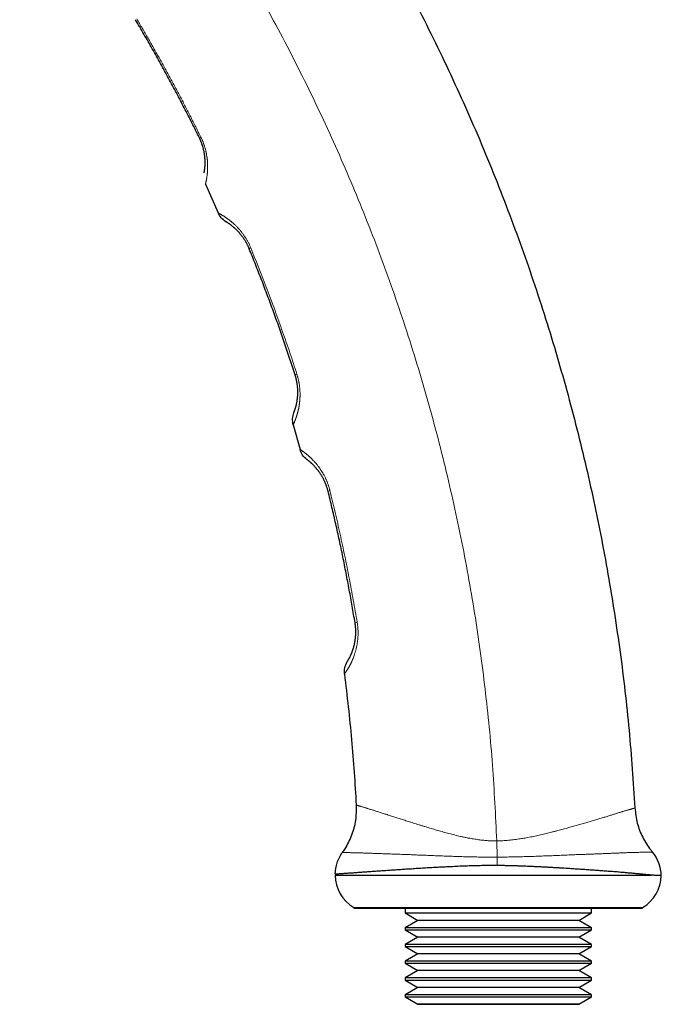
# Model space of a CAD drawing. Header units: millimetres. Extents: x 8 to 587, y 12 to 540.
# Tile 1 of 256: x 102 to 171, y 335 to 441. Entities that reach past the tile are written whole.
import ezdxf

# ---------------------------------------------------------------- set-up
doc = ezdxf.new("R2010")
doc.units = ezdxf.units.MM

msp = doc.modelspace()

# ---------------------------------------------------------------- linework, layer by layer
at = {"color": 7, "linetype": 'Continuous', "lineweight": 30}
for p, q in [((121.69, 422.92), (123.05, 419.83)), ((131.12, 397.1), (131.85, 394.45)), ((135.62, 348.74), (169.54, 348.74)), ((137.62, 345.28), (137.62, 345.18)), ((137.62, 345.28), (153.12, 345.28)), ((137.62, 345.18), (153.12, 345.18)), ((143.12, 345.18), (143.12, 344.68)), ((143.12, 344.68), (144.49, 343.89)), ((143.12, 344.68), (163.12, 344.68)), ((153.12, 345.28), (168.62, 345.28)), ((153.12, 345.18), (168.62, 345.18)), ((161.76, 343.89), (163.12, 344.68)), ((163.12, 344.68), (163.12, 345.18)), ((168.62, 345.18), (168.62, 345.28)), ((144.49, 343.89), (143.12, 343.1)), ((161.76, 343.89), (144.49, 343.89)), ((163.12, 343.1), (161.76, 343.89)), ((143.12, 343.1), (143.12, 342.88)), ((163.12, 343.1), (143.12, 343.1)), ((143.12, 342.88), (144.49, 342.09)), ((143.12, 342.88), (163.12, 342.88)), ((161.76, 342.09), (163.12, 342.88)), ((163.12, 342.88), (163.12, 343.1)), ((144.49, 342.09), (143.12, 341.3)), ((161.76, 342.09), (144.49, 342.09)), ((163.12, 341.3), (161.76, 342.09)), ((143.12, 341.3), (143.12, 341.08)), ((163.12, 341.3), (143.12, 341.3)), ((143.12, 341.08), (144.49, 340.29)), ((143.12, 341.08), (163.12, 341.08)), ((161.76, 340.29), (163.12, 341.08)), ((163.12, 341.08), (163.12, 341.3)), ((144.49, 340.29), (143.12, 339.5)), ((143.12, 339.5), (143.12, 339.28)), ((163.12, 339.5), (143.12, 339.5)), ((161.76, 340.29), (144.49, 340.29)), ((163.12, 339.5), (161.76, 340.29)), ((163.12, 339.28), (163.12, 339.5)), ((143.12, 339.28), (144.49, 338.49)), ((143.12, 339.28), (163.12, 339.28)), ((144.49, 338.49), (143.12, 337.7)), ((161.76, 338.49), (144.49, 338.49)), ((161.76, 338.49), (163.12, 339.28)), ((163.12, 337.7), (161.76, 338.49)), ((143.12, 337.7), (143.12, 337.48)), ((163.12, 337.7), (143.12, 337.7)), ((143.12, 337.48), (144.49, 336.69)), ((143.12, 337.48), (163.12, 337.48)), ((161.76, 336.69), (163.12, 337.48)), ((163.12, 337.48), (163.12, 337.7)), ((144.49, 336.69), (143.12, 335.9)), ((161.76, 336.69), (144.49, 336.69)), ((163.12, 335.9), (161.76, 336.69)), ((143.12, 335.9), (143.12, 335.68)), ((163.12, 335.9), (143.12, 335.9)), ((143.12, 335.68), (144.49, 334.89)), ((143.12, 335.68), (163.12, 335.68)), ((161.76, 334.89), (163.12, 335.68)), ((163.12, 335.68), (163.12, 335.9)), ((144.49, 334.89), (144.47, 334.88)), ((144.47, 334.88), (161.78, 334.88)), ((161.76, 334.89), (144.49, 334.89)), ((161.78, 334.88), (161.76, 334.89))]:
    msp.add_line(p, q, dxfattribs=at)
at = {"color": 252, "linetype": 'Continuous', "lineweight": 0}
for p, q in [((152.96, 352.41), (153, 350.67)), ((153, 350.67), (152.99, 349.77))]:
    msp.add_line(p, q, dxfattribs=at)
for centre, radius, start, end in [((121.51, 427.28), 0.771, 114.215, 127.4115), ((126.92, 415.12), 1.02, 110.9765, 121.6564), ((131.83, 401.44), 1.12, 106.6053, 116.966), ((135.37, 388.68), 1.38, 102.9035, 111.8263), ((138.18, 374.49), 1.41, 98.2332, 107.5337)]:
    msp.add_arc(centre, radius, start, end, dxfattribs=at)
at = {"color": 7, "linetype": 'Continuous', "lineweight": 30}
for centre, start, end in [((166.62, 348.64), 0.7466, 40.2748), ((139.62, 348.74), 180, 240), ((166.62, 348.74), 300, 359.2535)]:
    msp.add_arc(centre, 4, start, end, dxfattribs=at)
for points, knots in [([(112.16, 488.47), (114.07, 486.32), (117.91, 482.01), (123.35, 475.23), (128.56, 468.21), (133.5, 460.95), (138.13, 453.5), (142.44, 445.88), (146.43, 438.13), (150.1, 430.2), (153.43, 422.18), (156.41, 414.09), (159.04, 405.94), (161.35, 397.71), (163.32, 389.41), (164.95, 381.07), (166.25, 372.7), (167.23, 364.33), (167.6, 358.73), (167.79, 355.95)], [0, 0, 0, 0, 0.058889, 0.118179, 0.177824, 0.237778, 0.297993, 0.357337, 0.416838, 0.476444, 0.536108, 0.594551, 0.652954, 0.711272, 0.769459, 0.827469, 0.885258, 0.942782, 1, 1, 1, 1]), ([(121.04, 427.89), (120.91, 428.16), (120.64, 428.7), (120.24, 429.51), (119.83, 430.31), (119.42, 431.11), (119, 431.91), (118.58, 432.71), (118.16, 433.5), (117.73, 434.3), (117.3, 435.09), (116.87, 435.88), (116.43, 436.67), (115.99, 437.45), (115.54, 438.24), (115.09, 439.02), (114.64, 439.8), (114.33, 440.32), (114.18, 440.58)], [0, 0, 0, 0, 0.062439, 0.124879, 0.18733, 0.249782, 0.312239, 0.374695, 0.437192, 0.49969, 0.562192, 0.624695, 0.687238, 0.749781, 0.81233, 0.874879, 0.937439, 1, 1, 1, 1]), ([(121.55, 424.12), (121.55, 424.12), (121.55, 424.12), (121.55, 424.13), (121.56, 424.16), (121.56, 424.19), (121.57, 424.23), (121.58, 424.27), (121.59, 424.32), (121.59, 424.37), (121.6, 424.41), (121.6, 424.45), (121.61, 424.51), (121.62, 424.58), (121.63, 424.65), (121.63, 424.72), (121.64, 424.8), (121.65, 424.89), (121.65, 424.97), (121.65, 425.07), (121.66, 425.17), (121.66, 425.27), (121.66, 425.38), (121.65, 425.47), (121.65, 425.57), (121.64, 425.66), (121.63, 425.77), (121.62, 425.87), (121.61, 425.99), (121.6, 426.1), (121.58, 426.22), (121.56, 426.33), (121.54, 426.44), (121.51, 426.55), (121.49, 426.67), (121.45, 426.79), (121.42, 426.91), (121.39, 427.02), (121.35, 427.12), (121.32, 427.23), (121.28, 427.34), (121.23, 427.46), (121.19, 427.56), (121.15, 427.65), (121.12, 427.73), (121.08, 427.81), (121.05, 427.87), (121.04, 427.89)], [0, 0, 0, 0, 0.038616, 0.077232, 0.115953, 0.154674, 0.193601, 0.232558, 0.270958, 0.290174, 0.309391, 0.336477, 0.363567, 0.390654, 0.417879, 0.445109, 0.472333, 0.497626, 0.522924, 0.548216, 0.573722, 0.599236, 0.62474, 0.6437, 0.66266, 0.681696, 0.700732, 0.720063, 0.739393, 0.75886, 0.778326, 0.794441, 0.810563, 0.826676, 0.843131, 0.859596, 0.876048, 0.889757, 0.903475, 0.917183, 0.931269, 0.945367, 0.959452, 0.969549, 0.979646, 0.989823, 1, 1, 1, 1]), ([(126.39, 415.99), (126.37, 416.03), (126.34, 416.1), (126.29, 416.22), (126.24, 416.33), (126.18, 416.44), (126.13, 416.55), (126.07, 416.66), (126.01, 416.76), (125.95, 416.85), (125.89, 416.95), (125.83, 417.04), (125.77, 417.13), (125.71, 417.22), (125.64, 417.31), (125.57, 417.4), (125.5, 417.49), (125.43, 417.58), (125.36, 417.66), (125.3, 417.73), (125.23, 417.81), (125.16, 417.88), (125.1, 417.95), (125.03, 418.01), (124.96, 418.08), (124.9, 418.14), (124.84, 418.19), (124.77, 418.26), (124.69, 418.32), (124.61, 418.39), (124.53, 418.45), (124.45, 418.51), (124.37, 418.57), (124.3, 418.62), (124.23, 418.67), (124.17, 418.71), (124.12, 418.75), (124.07, 418.78), (124.02, 418.81), (123.98, 418.83), (123.95, 418.85), (123.92, 418.87), (123.9, 418.88), (123.89, 418.89), (123.88, 418.89), (123.88, 418.89), (123.88, 418.89)], [0, 0, 0, 0, 0.013818, 0.027649, 0.041468, 0.055731, 0.070006, 0.08427, 0.09807, 0.11188, 0.125681, 0.139778, 0.153882, 0.16798, 0.184609, 0.201238, 0.218161, 0.235098, 0.252038, 0.268966, 0.286157, 0.303349, 0.321895, 0.340446, 0.358994, 0.377686, 0.396382, 0.415075, 0.443641, 0.472208, 0.500903, 0.529598, 0.562714, 0.595831, 0.629068, 0.662306, 0.695746, 0.728899, 0.762051, 0.794912, 0.829639, 0.864366, 0.899172, 0.933978, 0.966981, 1, 1, 1, 1]), ([(131.32, 402.44), (131.23, 402.72), (131.04, 403.3), (130.76, 404.15), (130.48, 405.01), (130.19, 405.86), (129.89, 406.71), (129.6, 407.56), (129.29, 408.41), (128.99, 409.26), (128.68, 410.1), (128.36, 410.95), (128.04, 411.79), (127.72, 412.64), (127.39, 413.48), (127.06, 414.32), (126.73, 415.15), (126.5, 415.71), (126.39, 415.99)], [0, 0, 0, 0, 0.062439, 0.1248793, 0.1873305, 0.2497816, 0.3122385, 0.3746954, 0.4371925, 0.4996896, 0.5621924, 0.6246952, 0.6872384, 0.7497815, 0.8123303, 0.8748792, 0.9374389, 1, 1, 1, 1]), ([(131.18, 398.39), (131.18, 398.39), (131.18, 398.39), (131.19, 398.4), (131.2, 398.43), (131.21, 398.45), (131.22, 398.48), (131.23, 398.52), (131.24, 398.55), (131.26, 398.59), (131.27, 398.63), (131.29, 398.68), (131.31, 398.74), (131.33, 398.8), (131.35, 398.86), (131.37, 398.94), (131.39, 399.02), (131.42, 399.1), (131.44, 399.19), (131.46, 399.28), (131.48, 399.38), (131.5, 399.48), (131.52, 399.59), (131.54, 399.7), (131.55, 399.81), (131.57, 399.9), (131.58, 400.01), (131.59, 400.11), (131.6, 400.23), (131.6, 400.35), (131.61, 400.47), (131.61, 400.6), (131.61, 400.72), (131.6, 400.84), (131.6, 400.96), (131.59, 401.09), (131.58, 401.22), (131.56, 401.35), (131.54, 401.49), (131.52, 401.63), (131.49, 401.76), (131.47, 401.88), (131.44, 402), (131.42, 402.11), (131.39, 402.22), (131.35, 402.33), (131.33, 402.4), (131.32, 402.44)], [0, 0, 0, 0, 0.039116, 0.078245, 0.117374, 0.156489, 0.182757, 0.209028, 0.235297, 0.261206, 0.287118, 0.313027, 0.340528, 0.368048, 0.395574, 0.423097, 0.450609, 0.478105, 0.503152, 0.528228, 0.553312, 0.578388, 0.603448, 0.628484, 0.647225, 0.665976, 0.684724, 0.703462, 0.722603, 0.741762, 0.760916, 0.780052, 0.796252, 0.812496, 0.828754, 0.845003, 0.861224, 0.877409, 0.8935, 0.909604, 0.925692, 0.938238, 0.950802, 0.963364, 0.975909, 0.987954, 1, 1, 1, 1]), ([(134.85, 389.96), (134.84, 390), (134.82, 390.09), (134.78, 390.21), (134.75, 390.34), (134.7, 390.46), (134.66, 390.59), (134.62, 390.71), (134.57, 390.82), (134.52, 390.93), (134.47, 391.04), (134.42, 391.14), (134.37, 391.25), (134.32, 391.35), (134.26, 391.46), (134.2, 391.56), (134.14, 391.66), (134.08, 391.76), (134.02, 391.85), (133.96, 391.94), (133.9, 392.03), (133.84, 392.11), (133.78, 392.19), (133.72, 392.27), (133.66, 392.34), (133.6, 392.41), (133.54, 392.48), (133.47, 392.55), (133.4, 392.63), (133.32, 392.71), (133.25, 392.79), (133.18, 392.85), (133.13, 392.91), (133.08, 392.95), (133.02, 393), (132.96, 393.06), (132.9, 393.11), (132.85, 393.15), (132.8, 393.19), (132.75, 393.23), (132.71, 393.26), (132.68, 393.29), (132.65, 393.31), (132.63, 393.33), (132.61, 393.34), (132.6, 393.35), (132.6, 393.35), (132.59, 393.35), (132.59, 393.35), (132.59, 393.35)], [0, 0, 0, 0, 0.01376, 0.027533, 0.041293, 0.055488, 0.069696, 0.083893, 0.097636, 0.111389, 0.125133, 0.139174, 0.153223, 0.167266, 0.183574, 0.199883, 0.216321, 0.23276, 0.249535, 0.266311, 0.283174, 0.300038, 0.318056, 0.33608, 0.354099, 0.37226, 0.390424, 0.408586, 0.436341, 0.464097, 0.491977, 0.519858, 0.541426, 0.562996, 0.584564, 0.617035, 0.649507, 0.682177, 0.714563, 0.74695, 0.780259, 0.813573, 0.846883, 0.880873, 0.914864, 0.93614, 0.957415, 0.978708, 1, 1, 1, 1]), ([(137.75, 375.83), (137.7, 376.13), (137.6, 376.72), (137.45, 377.61), (137.29, 378.5), (137.13, 379.38), (136.96, 380.27), (136.79, 381.15), (136.62, 382.04), (136.44, 382.92), (136.26, 383.8), (136.07, 384.69), (135.88, 385.57), (135.68, 386.45), (135.48, 387.33), (135.27, 388.21), (135.07, 389.08), (134.92, 389.67), (134.85, 389.96)], [0, 0, 0, 0, 0.062439, 0.1248793, 0.1873305, 0.2497816, 0.3122385, 0.3746954, 0.4371925, 0.4996895, 0.5621924, 0.6246952, 0.6872383, 0.7497815, 0.8123303, 0.8748792, 0.9374389, 1, 1, 1, 1]), ([(136.9, 371.64), (136.9, 371.64), (136.9, 371.64), (136.91, 371.65), (136.92, 371.67), (136.93, 371.69), (136.94, 371.71), (136.96, 371.74), (136.98, 371.77), (137, 371.8), (137.02, 371.84), (137.05, 371.88), (137.07, 371.93), (137.1, 371.99), (137.14, 372.05), (137.17, 372.11), (137.21, 372.19), (137.25, 372.27), (137.29, 372.35), (137.33, 372.44), (137.37, 372.53), (137.41, 372.63), (137.45, 372.73), (137.49, 372.85), (137.52, 372.95), (137.56, 373.06), (137.59, 373.16), (137.62, 373.26), (137.65, 373.37), (137.68, 373.49), (137.7, 373.62), (137.73, 373.74), (137.75, 373.87), (137.77, 374), (137.79, 374.13), (137.8, 374.26), (137.82, 374.39), (137.82, 374.53), (137.83, 374.66), (137.83, 374.78), (137.83, 374.89), (137.83, 375.01), (137.83, 375.12), (137.82, 375.24), (137.81, 375.36), (137.8, 375.48), (137.79, 375.6), (137.77, 375.72), (137.76, 375.8), (137.75, 375.83)], [0, 0, 0, 0, 0.031614, 0.063239, 0.094868, 0.126492, 0.158106, 0.184648, 0.211193, 0.237735, 0.263911, 0.29009, 0.316265, 0.344083, 0.371921, 0.399765, 0.427606, 0.455435, 0.483247, 0.50798, 0.53274, 0.557509, 0.582271, 0.607016, 0.631737, 0.650242, 0.668756, 0.687269, 0.70577, 0.724679, 0.743604, 0.762525, 0.781427, 0.797588, 0.813794, 0.830015, 0.846226, 0.86241, 0.878557, 0.890591, 0.902637, 0.914682, 0.926714, 0.939224, 0.951751, 0.964278, 0.976786, 0.988393, 1, 1, 1, 1]), ([(136.61, 370.32), (136.89, 367.97), (137.44, 363.3), (137.73, 358.61), (137.88, 356.27)], [0, 0, 0, 0, 0.5013234, 1, 1, 1, 1]), ([(137.88, 356.27), (137.87, 355.72), (137.87, 354.62), (137.42, 353.02), (136.87, 351.88), (136.47, 351.3), (136.38, 351.18)], [0, 0, 0, 0, 0.304258, 0.608515, 0.912773, 1, 1, 1, 1]), ([(167.79, 355.95), (167.85, 355.4), (167.98, 354.32), (168.58, 352.79), (169.21, 351.79), (169.61, 351.3), (169.68, 351.22)], [0, 0, 0, 0, 0.31473, 0.62946, 0.94419, 1, 1, 1, 1]), ([(152.99, 349.77), (152.89, 349.77), (152.7, 349.77), (152.4, 349.77), (152.08, 349.77), (151.74, 349.77), (151.36, 349.76), (150.99, 349.75), (150.63, 349.75), (150.3, 349.74), (149.99, 349.73), (149.68, 349.71), (149.34, 349.7), (148.99, 349.69), (148.61, 349.67), (148.23, 349.65), (147.89, 349.64), (147.57, 349.62), (147.28, 349.61), (146.98, 349.59), (146.66, 349.58), (146.33, 349.56), (146, 349.54), (145.67, 349.52), (145.33, 349.5), (144.98, 349.48), (144.64, 349.46), (144.3, 349.44), (143.98, 349.41), (143.67, 349.39), (143.37, 349.38), (143.06, 349.36), (142.77, 349.34), (142.5, 349.32), (142.24, 349.3), (141.96, 349.28), (141.67, 349.26), (141.37, 349.24), (141.07, 349.22), (140.78, 349.2), (140.5, 349.18), (140.22, 349.16), (139.96, 349.15), (139.7, 349.13), (139.46, 349.11), (139.21, 349.09), (138.98, 349.08), (138.76, 349.06), (138.54, 349.05), (138.34, 349.03), (138.13, 349.02), (137.93, 349), (137.74, 348.99), (137.55, 348.97), (137.37, 348.96), (137.2, 348.95), (137.03, 348.94), (136.88, 348.93), (136.74, 348.92), (136.61, 348.91), (136.48, 348.9), (136.36, 348.89), (136.26, 348.88), (136.16, 348.88), (136.07, 348.87), (135.99, 348.86), (135.92, 348.86), (135.86, 348.85), (135.8, 348.85), (135.76, 348.85), (135.72, 348.84), (135.68, 348.84), (135.66, 348.84), (135.64, 348.84), (135.63, 348.84), (135.63, 348.84), (135.62, 348.84)], [0, 0, 0, 0, 0.010672, 0.021345, 0.032018, 0.045778, 0.059541, 0.073305, 0.087065, 0.098642, 0.11022, 0.121799, 0.133376, 0.147612, 0.161851, 0.17609, 0.190326, 0.20155, 0.212776, 0.224, 0.237034, 0.250071, 0.263108, 0.276142, 0.29041, 0.304682, 0.318954, 0.333222, 0.346651, 0.360084, 0.373519, 0.386952, 0.40038, 0.412473, 0.424567, 0.43666, 0.451466, 0.466279, 0.481097, 0.495915, 0.510728, 0.525534, 0.539866, 0.554206, 0.568549, 0.582892, 0.597231, 0.611564, 0.62535, 0.639138, 0.652924, 0.667708, 0.6825, 0.697296, 0.712091, 0.726883, 0.741667, 0.755979, 0.770298, 0.78462, 0.798942, 0.813261, 0.827573, 0.84134, 0.855109, 0.868876, 0.881933, 0.894995, 0.908058, 0.92112, 0.934178, 0.947339, 0.960505, 0.973672, 0.986838, 1, 1, 1, 1]), ([(169.54, 348.74), (169.51, 348.74), (169.46, 348.75), (169.35, 348.76), (169.22, 348.77), (169.06, 348.79), (168.89, 348.8), (168.71, 348.82), (168.53, 348.84), (168.33, 348.86), (168.13, 348.88), (167.92, 348.9), (167.71, 348.92), (167.51, 348.94), (167.31, 348.95), (167.1, 348.97), (166.89, 348.99), (166.66, 349.01), (166.41, 349.03), (166.15, 349.05), (165.89, 349.08), (165.64, 349.1), (165.4, 349.12), (165.16, 349.13), (164.91, 349.15), (164.64, 349.17), (164.35, 349.2), (164.03, 349.22), (163.72, 349.24), (163.42, 349.26), (163.14, 349.28), (162.84, 349.3), (162.55, 349.32), (162.25, 349.34), (161.96, 349.36), (161.66, 349.38), (161.37, 349.4), (161.07, 349.42), (160.74, 349.44), (160.4, 349.46), (160.03, 349.49), (159.65, 349.51), (159.27, 349.53), (158.88, 349.55), (158.49, 349.58), (158.09, 349.6), (157.69, 349.62), (157.33, 349.64), (157.03, 349.65), (156.75, 349.66), (156.43, 349.68), (156.08, 349.69), (155.73, 349.71), (155.36, 349.72), (154.98, 349.73), (154.58, 349.74), (154.19, 349.75), (153.79, 349.76), (153.39, 349.77), (153.12, 349.77), (152.99, 349.77)], [0, 0, 0, 0, 0.011072, 0.022143, 0.040649, 0.059157, 0.077662, 0.096192, 0.114724, 0.133254, 0.152062, 0.170872, 0.18968, 0.205867, 0.222058, 0.238251, 0.254442, 0.270629, 0.289395, 0.308164, 0.32693, 0.342748, 0.35857, 0.374394, 0.390216, 0.406034, 0.425153, 0.444275, 0.463394, 0.479858, 0.496328, 0.512799, 0.529269, 0.545733, 0.561565, 0.577401, 0.593238, 0.609074, 0.624905, 0.643797, 0.662691, 0.681582, 0.700766, 0.719953, 0.739137, 0.758738, 0.778342, 0.797943, 0.809858, 0.821773, 0.838381, 0.854992, 0.871602, 0.88821, 0.906833, 0.925467, 0.944105, 0.962744, 0.981377, 1, 1, 1, 1]), ([(170.62, 348.69), (170.62, 348.69), (170.62, 348.69), (170.61, 348.69), (170.59, 348.69), (170.56, 348.69), (170.52, 348.69), (170.48, 348.69), (170.43, 348.7), (170.37, 348.7), (170.3, 348.7), (170.23, 348.71), (170.14, 348.71), (170.05, 348.71), (169.95, 348.72), (169.84, 348.72), (169.74, 348.73), (169.65, 348.73), (169.58, 348.74), (169.55, 348.74), (169.54, 348.74)], [0, 0, 0, 0, 0.06077, 0.121555, 0.182339, 0.243109, 0.304493, 0.365891, 0.427289, 0.488672, 0.546939, 0.605219, 0.663499, 0.721766, 0.784519, 0.847281, 0.910034, 0.94942, 0.988807, 1, 1, 1, 1])]:
    msp.add_open_spline(points, degree=3, knots=knots, dxfattribs=at)
at = {"color": 252, "linetype": 'Continuous', "lineweight": 0}
for points, knots in [([(152.96, 352.41), (152.83, 355.13), (152.57, 360.57), (151.76, 368.72), (150.64, 376.88), (149.16, 385.02), (147.35, 393.12), (145.19, 401.16), (142.7, 409.11), (139.88, 416.95), (136.74, 424.65), (133.3, 432.19), (129.55, 439.58), (125.51, 446.78), (121.21, 453.74), (116.69, 460.46), (111.94, 466.91), (106.99, 473.15), (103.5, 477.12), (101.75, 479.1)], [0, 0, 0, 0, 0.058412, 0.117173, 0.176238, 0.235558, 0.295083, 0.354765, 0.41455, 0.474388, 0.533914, 0.59339, 0.652763, 0.711985, 0.771004, 0.828726, 0.886162, 0.943267, 1, 1, 1, 1]), ([(114.31, 440.67), (114.52, 440.33), (114.92, 439.64), (115.53, 438.6), (116.12, 437.55), (116.71, 436.51), (117.3, 435.45), (117.87, 434.4), (118.44, 433.34), (119.01, 432.28), (119.56, 431.21), (120.11, 430.14), (120.66, 429.06), (121.01, 428.34), (121.19, 427.98)], [0, 0, 0, 0, 0.083257, 0.166514, 0.249771, 0.333058, 0.416346, 0.499633, 0.583012, 0.666392, 0.74977, 0.83318, 0.91659, 1, 1, 1, 1]), ([(121.19, 427.98), (121.21, 427.95), (121.25, 427.87), (121.3, 427.75), (121.36, 427.63), (121.41, 427.51), (121.45, 427.39), (121.5, 427.26), (121.54, 427.14), (121.58, 427.02), (121.62, 426.9), (121.65, 426.78), (121.69, 426.67), (121.72, 426.55), (121.74, 426.44), (121.77, 426.32), (121.79, 426.21), (121.81, 426.09), (121.83, 425.98), (121.85, 425.87), (121.86, 425.77), (121.88, 425.67), (121.89, 425.58), (121.9, 425.49), (121.9, 425.4), (121.91, 425.31), (121.92, 425.22), (121.92, 425.13), (121.92, 425.04), (121.93, 424.94), (121.93, 424.85), (121.93, 424.76), (121.93, 424.67), (121.92, 424.59), (121.92, 424.51), (121.92, 424.43), (121.91, 424.35), (121.91, 424.27), (121.9, 424.2), (121.9, 424.13), (121.89, 424.06), (121.88, 423.99), (121.88, 423.93), (121.87, 423.84), (121.86, 423.76), (121.84, 423.68), (121.84, 423.62), (121.83, 423.57), (121.82, 423.51), (121.81, 423.46), (121.8, 423.41), (121.79, 423.35), (121.78, 423.31), (121.77, 423.26), (121.76, 423.22), (121.75, 423.18), (121.74, 423.14), (121.74, 423.11), (121.73, 423.08), (121.72, 423.05), (121.72, 423.02), (121.71, 422.98), (121.7, 422.96), (121.7, 422.94), (121.69, 422.93), (121.69, 422.92), (121.69, 422.92), (121.69, 422.92), (121.69, 422.92)], [0, 0, 0, 0, 0.012492, 0.025008, 0.037656, 0.050304, 0.063049, 0.075794, 0.088671, 0.101571, 0.114059, 0.126548, 0.13911, 0.151673, 0.164377, 0.177081, 0.189848, 0.202616, 0.216384, 0.230169, 0.241746, 0.253323, 0.264932, 0.276542, 0.288316, 0.300089, 0.31189, 0.323691, 0.337942, 0.352202, 0.365912, 0.379622, 0.393362, 0.407102, 0.420953, 0.434805, 0.44868, 0.462555, 0.476592, 0.490629, 0.504686, 0.518742, 0.532895, 0.547047, 0.575384, 0.590799, 0.606213, 0.621645, 0.637077, 0.654248, 0.671419, 0.688611, 0.705803, 0.723111, 0.74042, 0.757748, 0.775077, 0.792697, 0.810318, 0.827957, 0.845596, 0.877841, 0.910112, 0.932561, 0.955018, 0.977502, 0.999994, 1, 1, 1, 1]), ([(123.05, 419.83), (123.05, 419.83), (123.05, 419.83), (123.06, 419.83), (123.07, 419.82), (123.08, 419.81), (123.1, 419.8), (123.12, 419.79), (123.16, 419.78), (123.2, 419.75), (123.24, 419.73), (123.29, 419.7), (123.34, 419.67), (123.4, 419.64), (123.45, 419.61), (123.5, 419.58), (123.54, 419.56), (123.59, 419.53), (123.65, 419.49), (123.73, 419.44), (123.81, 419.39), (123.89, 419.33), (123.96, 419.29), (124.03, 419.24), (124.11, 419.18), (124.18, 419.12), (124.26, 419.07), (124.33, 419.01), (124.39, 418.96), (124.46, 418.91), (124.53, 418.85), (124.62, 418.77), (124.72, 418.68), (124.82, 418.59), (124.92, 418.49), (125.03, 418.38), (125.14, 418.27), (125.23, 418.17), (125.31, 418.09), (125.37, 418.01), (125.44, 417.93), (125.53, 417.83), (125.61, 417.72), (125.69, 417.61), (125.77, 417.5), (125.85, 417.38), (125.94, 417.26), (126.01, 417.14), (126.09, 417.01), (126.16, 416.89), (126.23, 416.76), (126.3, 416.63), (126.37, 416.5), (126.44, 416.36), (126.5, 416.22), (126.54, 416.12), (126.56, 416.07)], [0, 0, 0, 0, 0.000006, 0.031019, 0.062054, 0.085415, 0.108775, 0.132175, 0.155575, 0.186636, 0.217722, 0.241732, 0.265743, 0.289803, 0.313863, 0.330242, 0.346622, 0.36302, 0.379418, 0.407011, 0.43463, 0.453195, 0.471762, 0.490326, 0.508981, 0.527638, 0.546292, 0.560423, 0.574554, 0.588709, 0.602864, 0.622828, 0.642813, 0.662992, 0.683171, 0.703466, 0.723761, 0.744295, 0.754583, 0.764872, 0.779639, 0.794424, 0.809372, 0.82432, 0.839363, 0.854406, 0.869638, 0.884901, 0.898958, 0.913043, 0.927357, 0.941671, 0.956116, 0.97056, 0.985261, 1, 1, 1, 1]), ([(126.56, 416.07), (126.71, 415.7), (127.01, 414.96), (127.46, 413.84), (127.89, 412.72), (128.32, 411.6), (128.75, 410.47), (129.16, 409.35), (129.57, 408.21), (129.97, 407.08), (130.37, 405.94), (130.76, 404.8), (131.14, 403.66), (131.38, 402.9), (131.51, 402.51)], [0, 0, 0, 0, 0.083257, 0.166514, 0.24977, 0.333058, 0.416345, 0.499633, 0.583012, 0.666391, 0.74977, 0.83318, 0.91659, 1, 1, 1, 1]), ([(131.51, 402.51), (131.52, 402.47), (131.55, 402.38), (131.59, 402.25), (131.62, 402.12), (131.66, 401.98), (131.69, 401.85), (131.72, 401.71), (131.74, 401.58), (131.76, 401.45), (131.78, 401.32), (131.8, 401.19), (131.81, 401.06), (131.82, 400.94), (131.83, 400.81), (131.84, 400.69), (131.84, 400.56), (131.85, 400.44), (131.85, 400.32), (131.85, 400.2), (131.84, 400.09), (131.84, 399.99), (131.83, 399.89), (131.83, 399.79), (131.82, 399.7), (131.81, 399.6), (131.8, 399.51), (131.79, 399.42), (131.78, 399.32), (131.76, 399.21), (131.75, 399.12), (131.73, 399.02), (131.71, 398.93), (131.7, 398.85), (131.68, 398.76), (131.66, 398.68), (131.64, 398.6), (131.62, 398.52), (131.6, 398.44), (131.58, 398.37), (131.56, 398.3), (131.54, 398.23), (131.52, 398.16), (131.5, 398.1), (131.48, 398.03), (131.46, 397.97), (131.44, 397.91), (131.42, 397.85), (131.4, 397.79), (131.38, 397.74), (131.36, 397.68), (131.34, 397.62), (131.32, 397.57), (131.3, 397.52), (131.28, 397.48), (131.26, 397.43), (131.24, 397.39), (131.23, 397.35), (131.21, 397.32), (131.2, 397.29), (131.19, 397.26), (131.17, 397.22), (131.15, 397.18), (131.14, 397.15), (131.13, 397.13), (131.12, 397.11), (131.12, 397.11), (131.12, 397.1), (131.12, 397.1), (131.12, 397.1)], [0, 0, 0, 0, 0.012367, 0.024757, 0.037276, 0.049796, 0.062411, 0.075025, 0.087769, 0.100536, 0.112864, 0.125193, 0.137595, 0.149997, 0.16261, 0.175223, 0.187899, 0.200575, 0.214149, 0.227739, 0.239152, 0.250564, 0.26201, 0.273455, 0.285063, 0.29667, 0.308305, 0.319939, 0.333989, 0.348049, 0.361475, 0.374901, 0.388355, 0.40181, 0.415374, 0.428938, 0.442525, 0.456113, 0.469859, 0.483605, 0.49737, 0.511136, 0.524995, 0.538854, 0.55273, 0.566606, 0.581751, 0.596896, 0.612059, 0.627222, 0.644093, 0.660964, 0.677856, 0.694748, 0.711755, 0.728761, 0.745786, 0.762812, 0.780124, 0.797436, 0.814765, 0.832095, 0.863773, 0.895476, 0.921578, 0.947694, 0.973838, 0.999995, 1, 1, 1, 1]), ([(131.85, 394.45), (131.85, 394.45), (131.85, 394.45), (131.85, 394.44), (131.86, 394.44), (131.87, 394.43), (131.89, 394.42), (131.91, 394.4), (131.94, 394.39), (131.97, 394.36), (132.01, 394.33), (132.06, 394.3), (132.1, 394.27), (132.15, 394.24), (132.2, 394.2), (132.24, 394.17), (132.28, 394.14), (132.32, 394.11), (132.38, 394.07), (132.43, 394.02), (132.49, 393.98), (132.54, 393.94), (132.59, 393.9), (132.64, 393.86), (132.69, 393.81), (132.74, 393.77), (132.8, 393.72), (132.85, 393.67), (132.91, 393.62), (132.97, 393.56), (133.03, 393.5), (133.1, 393.44), (133.16, 393.38), (133.23, 393.3), (133.32, 393.21), (133.41, 393.11), (133.51, 393), (133.61, 392.88), (133.71, 392.76), (133.79, 392.65), (133.86, 392.56), (133.91, 392.49), (133.96, 392.42), (134.02, 392.33), (134.09, 392.23), (134.16, 392.12), (134.24, 392), (134.31, 391.87), (134.38, 391.74), (134.46, 391.61), (134.53, 391.47), (134.59, 391.33), (134.65, 391.2), (134.71, 391.08), (134.76, 390.95), (134.81, 390.82), (134.86, 390.69), (134.9, 390.56), (134.95, 390.42), (134.99, 390.29), (135.02, 390.15), (135.05, 390.07), (135.06, 390.02)], [0, 0, 0, 0, 0.0000053, 0.0292117, 0.0584368, 0.080426, 0.1024152, 0.1244373, 0.1464593, 0.175706, 0.204973, 0.2275001, 0.2500272, 0.272595, 0.2951628, 0.3104888, 0.3258147, 0.3411553, 0.3564959, 0.3850771, 0.3993817, 0.4136863, 0.4280349, 0.4423834, 0.4567482, 0.4711129, 0.4856712, 0.5002294, 0.5148082, 0.5293869, 0.5440336, 0.5586803, 0.5733531, 0.5880258, 0.6082917, 0.6285789, 0.6490615, 0.6695435, 0.6901427, 0.7107412, 0.721161, 0.7315808, 0.7420215, 0.7524622, 0.7674431, 0.7824423, 0.7976046, 0.8127665, 0.8280242, 0.8432815, 0.858731, 0.8742116, 0.8867535, 0.8993142, 0.9120317, 0.9247492, 0.9375554, 0.9503616, 0.9633409, 0.9763457, 0.988163, 1, 1, 1, 1]), ([(135.06, 390.02), (135.15, 389.64), (135.34, 388.86), (135.62, 387.69), (135.89, 386.51), (136.15, 385.34), (136.4, 384.17), (136.65, 382.99), (136.89, 381.81), (137.12, 380.63), (137.35, 379.44), (137.56, 378.26), (137.77, 377.07), (137.91, 376.28), (137.98, 375.89)], [0, 0, 0, 0, 0.083256, 0.166514, 0.24977, 0.333057, 0.416345, 0.499632, 0.583011, 0.666391, 0.74977, 0.83318, 0.91659, 1, 1, 1, 1]), ([(137.98, 375.89), (137.98, 375.84), (138, 375.74), (138.02, 375.6), (138.03, 375.46), (138.05, 375.31), (138.06, 375.17), (138.07, 375.02), (138.07, 374.88), (138.07, 374.74), (138.07, 374.6), (138.07, 374.46), (138.06, 374.33), (138.05, 374.19), (138.04, 374.06), (138.03, 373.93), (138.01, 373.8), (137.99, 373.66), (137.96, 373.5), (137.93, 373.33), (137.9, 373.17), (137.86, 373.01), (137.82, 372.85), (137.78, 372.7), (137.73, 372.56), (137.69, 372.43), (137.66, 372.32), (137.62, 372.23), (137.59, 372.14), (137.56, 372.05), (137.52, 371.96), (137.49, 371.88), (137.45, 371.8), (137.42, 371.72), (137.38, 371.65), (137.35, 371.57), (137.32, 371.5), (137.28, 371.44), (137.25, 371.37), (137.22, 371.31), (137.18, 371.24), (137.15, 371.18), (137.12, 371.12), (137.09, 371.06), (137.05, 371.01), (137.02, 370.95), (136.99, 370.9), (136.96, 370.84), (136.92, 370.79), (136.89, 370.74), (136.86, 370.7), (136.84, 370.65), (136.81, 370.61), (136.79, 370.58), (136.76, 370.54), (136.74, 370.51), (136.72, 370.48), (136.7, 370.45), (136.69, 370.43), (136.67, 370.41), (136.66, 370.39), (136.64, 370.37), (136.63, 370.35), (136.62, 370.33), (136.61, 370.32), (136.61, 370.32), (136.61, 370.32), (136.61, 370.32)], [0, 0, 0, 0, 0.012295, 0.024613, 0.037059, 0.049505, 0.062045, 0.074584, 0.087252, 0.099942, 0.112225, 0.124527, 0.13693, 0.149332, 0.161803, 0.174275, 0.186838, 0.199416, 0.217335, 0.235291, 0.253434, 0.271577, 0.289843, 0.308108, 0.326532, 0.344979, 0.358154, 0.371329, 0.384533, 0.397736, 0.411047, 0.424359, 0.437693, 0.451027, 0.464517, 0.478007, 0.491516, 0.505025, 0.518627, 0.532228, 0.545845, 0.559463, 0.574364, 0.589266, 0.604185, 0.619105, 0.635705, 0.652305, 0.668926, 0.685547, 0.70228, 0.719013, 0.735764, 0.752515, 0.769548, 0.786581, 0.803631, 0.820681, 0.836264, 0.851847, 0.867443, 0.883039, 0.912239, 0.941459, 0.970717, 0.999995, 1, 1, 1, 1]), ([(137.88, 356.27), (137.88, 356.27), (137.88, 356.27), (137.88, 356.27), (137.89, 356.27), (137.9, 356.26), (137.93, 356.25), (137.96, 356.24), (138, 356.23), (138.04, 356.22), (138.09, 356.2), (138.15, 356.19), (138.21, 356.17), (138.28, 356.15), (138.37, 356.12), (138.46, 356.09), (138.56, 356.06), (138.66, 356.03), (138.77, 356), (138.88, 355.97), (139, 355.93), (139.13, 355.89), (139.27, 355.84), (139.42, 355.8), (139.57, 355.75), (139.73, 355.7), (139.9, 355.65), (140.08, 355.59), (140.26, 355.54), (140.45, 355.47), (140.65, 355.41), (140.86, 355.34), (141.09, 355.27), (141.31, 355.2), (141.55, 355.12), (141.78, 355.05), (142.02, 354.97), (142.24, 354.9), (142.48, 354.83), (142.72, 354.75), (142.96, 354.67), (143.21, 354.59), (143.47, 354.51), (143.74, 354.43), (144.02, 354.34), (144.32, 354.24), (144.62, 354.15), (144.93, 354.05), (145.23, 353.96), (145.52, 353.87), (145.79, 353.79), (146.08, 353.7), (146.36, 353.62), (146.65, 353.53), (146.94, 353.45), (147.23, 353.37), (147.53, 353.29), (147.83, 353.21), (148.14, 353.13), (148.44, 353.05), (148.75, 352.98), (149.07, 352.9), (149.4, 352.83), (149.74, 352.76), (150.05, 352.7), (150.34, 352.65), (150.6, 352.61), (150.87, 352.57), (151.12, 352.53), (151.35, 352.5), (151.58, 352.48), (151.81, 352.46), (152.03, 352.44), (152.26, 352.42), (152.49, 352.42), (152.73, 352.41), (152.88, 352.41), (152.96, 352.41), (152.96, 352.41)], [0, 0, 0, 0, 0.000002, 0.013258, 0.026515, 0.039771, 0.054756, 0.069745, 0.084734, 0.09972, 0.112996, 0.126274, 0.13955, 0.154944, 0.170341, 0.185739, 0.201132, 0.215118, 0.229105, 0.243091, 0.25793, 0.272775, 0.287623, 0.302472, 0.317317, 0.332155, 0.347002, 0.361853, 0.376704, 0.391552, 0.407192, 0.422842, 0.438496, 0.454149, 0.469798, 0.485439, 0.499376, 0.513317, 0.527258, 0.541196, 0.555239, 0.569285, 0.583332, 0.597375, 0.612733, 0.628099, 0.643467, 0.658832, 0.674191, 0.687383, 0.700577, 0.71377, 0.726873, 0.739983, 0.753095, 0.766208, 0.779317, 0.79242, 0.805532, 0.818648, 0.831764, 0.844876, 0.858759, 0.872645, 0.886528, 0.897016, 0.907506, 0.917996, 0.928483, 0.937376, 0.946272, 0.955167, 0.96406, 0.973043, 0.982029, 0.991015, 0.999998, 1, 1, 1, 1]), ([(152.96, 352.41), (152.96, 352.41), (153.05, 352.41), (153.22, 352.42), (153.49, 352.43), (153.77, 352.45), (154.07, 352.47), (154.39, 352.5), (154.71, 352.54), (155.03, 352.58), (155.33, 352.62), (155.61, 352.66), (155.87, 352.71), (156.15, 352.75), (156.45, 352.81), (156.76, 352.87), (157.06, 352.93), (157.37, 353), (157.67, 353.07), (157.97, 353.14), (158.27, 353.21), (158.56, 353.28), (158.86, 353.36), (159.17, 353.44), (159.49, 353.52), (159.8, 353.6), (160.1, 353.68), (160.39, 353.76), (160.67, 353.84), (160.94, 353.92), (161.21, 353.99), (161.47, 354.06), (161.74, 354.14), (162, 354.21), (162.26, 354.28), (162.51, 354.36), (162.75, 354.43), (162.99, 354.5), (163.23, 354.57), (163.47, 354.64), (163.7, 354.71), (163.93, 354.78), (164.16, 354.85), (164.38, 354.92), (164.59, 354.98), (164.8, 355.05), (164.99, 355.11), (165.18, 355.17), (165.35, 355.22), (165.53, 355.28), (165.69, 355.33), (165.85, 355.38), (166.01, 355.43), (166.16, 355.48), (166.28, 355.51), (166.38, 355.54), (166.49, 355.57), (166.6, 355.61), (166.74, 355.65), (166.86, 355.68), (166.98, 355.72), (167.09, 355.75), (167.19, 355.78), (167.28, 355.8), (167.37, 355.83), (167.45, 355.85), (167.52, 355.87), (167.58, 355.89), (167.64, 355.9), (167.68, 355.92), (167.72, 355.93), (167.75, 355.94), (167.78, 355.94), (167.79, 355.94), (167.79, 355.95), (167.79, 355.95), (167.79, 355.95)], [0, 0, 0, 0, 0.000002, 0.010346, 0.020692, 0.031036, 0.043648, 0.056268, 0.068892, 0.081513, 0.094127, 0.104802, 0.115478, 0.126153, 0.13887, 0.151588, 0.164304, 0.177155, 0.190013, 0.202874, 0.215736, 0.228594, 0.241446, 0.25567, 0.2699, 0.284132, 0.298363, 0.312588, 0.325533, 0.33848, 0.351426, 0.365058, 0.378693, 0.392327, 0.405959, 0.41911, 0.432263, 0.445414, 0.459518, 0.473627, 0.487736, 0.501841, 0.516499, 0.531162, 0.545825, 0.560483, 0.574477, 0.588473, 0.602467, 0.616675, 0.630885, 0.645093, 0.659606, 0.674121, 0.688634, 0.697453, 0.706271, 0.722208, 0.738149, 0.754089, 0.770026, 0.785977, 0.801931, 0.817886, 0.833837, 0.850075, 0.866317, 0.882559, 0.898798, 0.915631, 0.932468, 0.949305, 0.966138, 0.983068, 0.999998, 1, 1, 1, 1]), ([(136.38, 351.18), (136.38, 351.18), (136.38, 351.18), (136.4, 351.17), (136.42, 351.17), (136.45, 351.17), (136.5, 351.17), (136.55, 351.17), (136.6, 351.17), (136.65, 351.17), (136.72, 351.17), (136.79, 351.17), (136.88, 351.16), (136.97, 351.16), (137.07, 351.16), (137.17, 351.16), (137.28, 351.15), (137.4, 351.15), (137.53, 351.15), (137.68, 351.14), (137.84, 351.14), (138.01, 351.14), (138.19, 351.13), (138.37, 351.13), (138.57, 351.12), (138.78, 351.11), (138.97, 351.11), (139.16, 351.1), (139.33, 351.1), (139.51, 351.09), (139.7, 351.08), (139.9, 351.08), (140.11, 351.07), (140.34, 351.06), (140.58, 351.05), (140.85, 351.04), (141.13, 351.03), (141.41, 351.02), (141.69, 351.01), (141.99, 351), (142.29, 350.99), (142.61, 350.98), (142.9, 350.97), (143.17, 350.96), (143.42, 350.95), (143.67, 350.94), (143.93, 350.93), (144.21, 350.92), (144.5, 350.9), (144.79, 350.89), (145.09, 350.88), (145.4, 350.87), (145.71, 350.86), (146.02, 350.84), (146.34, 350.83), (146.66, 350.82), (146.99, 350.81), (147.32, 350.79), (147.66, 350.78), (148, 350.77), (148.35, 350.76), (148.7, 350.75), (149.05, 350.74), (149.41, 350.72), (149.76, 350.71), (150.12, 350.71), (150.48, 350.7), (150.83, 350.69), (151.19, 350.68), (151.55, 350.68), (151.91, 350.68), (152.27, 350.67), (152.63, 350.67), (152.88, 350.67), (153, 350.67)], [0, 0, 0, 0, 0.015519, 0.031046, 0.046578, 0.062109, 0.077636, 0.093155, 0.105558, 0.117961, 0.130364, 0.144744, 0.159127, 0.17351, 0.18789, 0.200954, 0.214019, 0.227082, 0.242574, 0.258075, 0.273579, 0.289084, 0.304584, 0.320076, 0.335804, 0.351534, 0.367263, 0.37912, 0.390979, 0.402838, 0.414695, 0.427756, 0.440818, 0.453879, 0.469086, 0.484302, 0.499521, 0.514741, 0.529956, 0.545163, 0.560611, 0.57606, 0.591507, 0.603155, 0.614804, 0.626454, 0.638101, 0.650945, 0.663791, 0.676635, 0.689774, 0.702915, 0.716057, 0.729195, 0.742431, 0.75567, 0.768908, 0.782144, 0.79578, 0.809419, 0.823058, 0.836693, 0.85044, 0.86419, 0.87794, 0.891686, 0.905166, 0.918648, 0.932131, 0.94561, 0.959206, 0.972805, 0.986405, 1, 1, 1, 1]), ([(153, 350.67), (153.12, 350.68), (153.36, 350.68), (153.72, 350.68), (154.08, 350.69), (154.44, 350.69), (154.8, 350.7), (155.17, 350.71), (155.53, 350.72), (155.89, 350.73), (156.25, 350.74), (156.61, 350.75), (156.97, 350.76), (157.31, 350.77), (157.65, 350.79), (157.97, 350.8), (158.29, 350.81), (158.61, 350.82), (158.92, 350.83), (159.24, 350.85), (159.55, 350.86), (159.87, 350.87), (160.19, 350.89), (160.52, 350.9), (160.85, 350.91), (161.17, 350.93), (161.47, 350.94), (161.76, 350.95), (162.02, 350.96), (162.29, 350.97), (162.56, 350.98), (162.84, 350.99), (163.11, 351), (163.37, 351.01), (163.63, 351.02), (163.89, 351.03), (164.14, 351.04), (164.4, 351.05), (164.65, 351.06), (164.91, 351.07), (165.17, 351.08), (165.41, 351.09), (165.64, 351.1), (165.85, 351.11), (166.05, 351.12), (166.25, 351.12), (166.46, 351.13), (166.68, 351.14), (166.89, 351.15), (167.09, 351.16), (167.28, 351.16), (167.47, 351.17), (167.65, 351.17), (167.83, 351.18), (167.99, 351.18), (168.15, 351.19), (168.31, 351.19), (168.44, 351.2), (168.56, 351.2), (168.67, 351.2), (168.78, 351.2), (168.89, 351.21), (169, 351.21), (169.11, 351.21), (169.2, 351.21), (169.29, 351.21), (169.36, 351.22), (169.42, 351.22), (169.47, 351.22), (169.52, 351.22), (169.56, 351.22), (169.6, 351.22), (169.63, 351.22), (169.65, 351.22), (169.67, 351.22), (169.67, 351.22), (169.68, 351.22), (169.68, 351.22)], [0, 0, 0, 0, 0.0134983, 0.0270036, 0.0405125, 0.0540215, 0.0675269, 0.0810254, 0.0947237, 0.1084293, 0.1221385, 0.1358477, 0.1495534, 0.1632519, 0.1758325, 0.1884158, 0.2009992, 0.2135798, 0.2262486, 0.2389202, 0.2515918, 0.2642606, 0.278077, 0.2918986, 0.305722, 0.3195437, 0.3333602, 0.3451856, 0.3570121, 0.3688375, 0.3814876, 0.3941404, 0.4067931, 0.4194432, 0.4321785, 0.4449165, 0.4576545, 0.4703898, 0.4842724, 0.4981603, 0.5120499, 0.5259378, 0.5398205, 0.5516961, 0.5635727, 0.5754483, 0.5897425, 0.6040438, 0.618349, 0.6326543, 0.6469561, 0.6612506, 0.6757611, 0.6902783, 0.704799, 0.7193198, 0.7338373, 0.748348, 0.7603206, 0.7722942, 0.7842668, 0.79904, 0.8138202, 0.8286039, 0.8433876, 0.8581678, 0.8729411, 0.8847487, 0.8965572, 0.9083649, 0.9220039, 0.9356457, 0.9492875, 0.9629265, 0.975284, 0.9876425, 1, 1, 1, 1])]:
    msp.add_open_spline(points, degree=3, knots=knots, dxfattribs=at)
at = {"color": 7, "linetype": 'Continuous', "lineweight": 30}
for points in [[(123.88, 418.89), (123.7, 419.02), (123.35, 419.26), (123.15, 419.64), (123.05, 419.83)], [(131.12, 397.1), (131.07, 397.32), (130.99, 397.75), (131.12, 398.18), (131.18, 398.39)], [(132.59, 393.35), (132.42, 393.5), (132.08, 393.8), (131.93, 394.23), (131.85, 394.45)], [(136.61, 370.32), (136.6, 370.55), (136.58, 371.02), (136.79, 371.43), (136.9, 371.64)], [(135.62, 348.84), (135.66, 349.26), (135.73, 350.1), (136.16, 350.82), (136.38, 351.18)]]:
    msp.add_open_spline(points, degree=3, dxfattribs=at)

doc.saveas('drawing.dxf')
